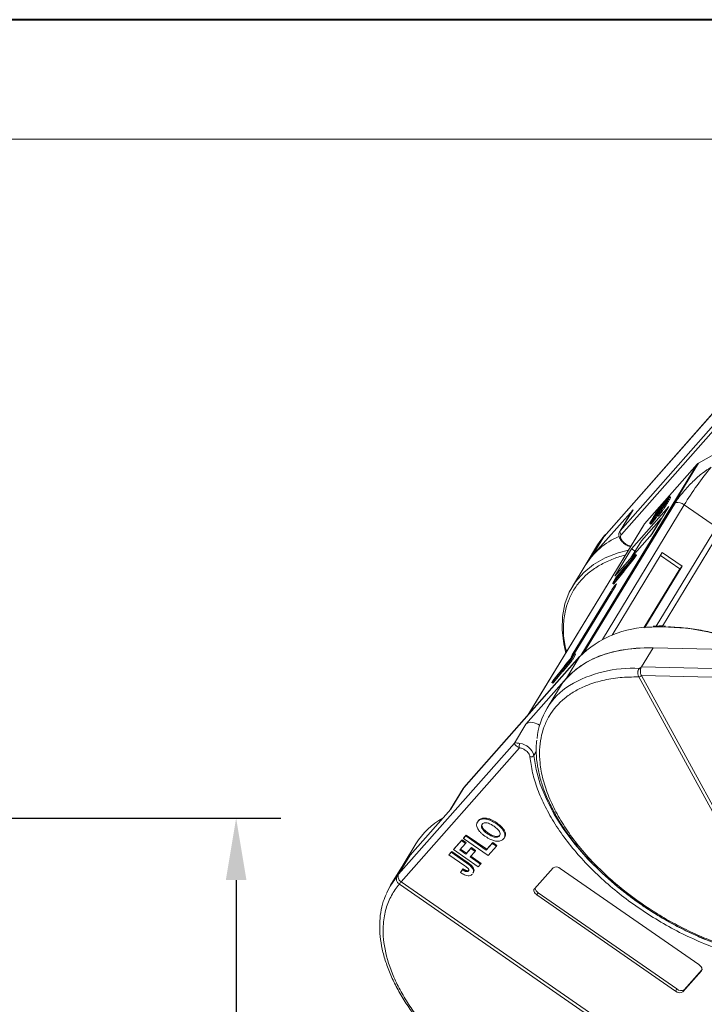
# Model space of a CAD drawing. Header units: millimetres. Extents: x -855 to 619, y 109 to 1142.
# Tile 36 of 74: x -132 to -33, y 999 to 1142. Entities that reach past the tile are written whole.
import ezdxf

# ---------------------------------------------------------------- set-up
doc = ezdxf.new("R2010")
doc.units = ezdxf.units.MM
doc.styles.get("Standard").update_dxf_attribs({"font": '仿宋_GB2312.ttf', "width": 0.8})
doc.dimstyles.new('副本 ISO-45.1', dxfattribs={"dimtxt": 10, "dimasz": 9, "dimexe": 6.5, "dimexo": 0.625, "dimgap": 2.5, "dimtad": 1, "dimdsep": 46, "dimtxsty": 'Standard', "dimcen": 2.5, "dimadec": 0, "dimazin": 0, "dimtfac": 1, "dimtmove": 0, "dimatfit": 3, "dimfxl": 0, "dimarcsym": 0})

# ---------------------------------------------------------------- blocks, each defined once
blk = doc.blocks.new('*D3064')
at = {"color": 0, "lineweight": -2}
for p, q in [((-143, 1026.24), (-94.4, 1026.24)), ((-100.9, 1017.24), (-100.9, 968.24)), ((-143, 959.24), (-94.4, 959.24))]:
    blk.add_line(p, q, dxfattribs=at)
at = {"color": 0, "lineweight": 9}
for points in [[(-102.4, 1017.24), (-99.4, 1017.24), (-100.9, 1026.24)], [(-102.4, 968.24), (-99.4, 968.24), (-100.9, 959.24)]]:
    blk.add_solid(points, dxfattribs=at)
at = {"layer": 'Defpoints', "color": 0, "lineweight": 9}
for p in [(-143.63, 1026.24), (-143.63, 959.24), (-100.9, 959.24)]:
    blk.add_point(p, dxfattribs=at)
at = {"color": 0, "lineweight": 9, "insert": (-108.4, 992.74), "char_height": 10, "attachment_point": 5, "rotation": 90}
blk.add_mtext('67', dxfattribs=at)

msp = doc.modelspace()

# ---------------------------------------------------------------- linework, layer by layer
at = {"color": 7, "lineweight": 40}
msp.add_line((605.809, 1142.493), (-855.019, 1142.493), dxfattribs=at)
at = {"color": 7, "lineweight": 13}
msp.add_line((588.418, 1125.102), (-768.065, 1125.102), dxfattribs=at)
at = {"color": 7, "linetype": 'Continuous', "lineweight": 15}
for p, q in [((-28.129, 1087.161), (-44.981, 1068.087)), ((-44.807, 1067.53), (-27.956, 1086.604)), ((-47.357, 1067.212), (-30.506, 1086.286)), ((-30.403, 1086.416), (-47.315, 1067.273)), ((-33.597, 1077.924), (-30.239, 1079.811)), ((-33.771, 1077.785), (-50.722, 1049.929)), ((-50.479, 1050.18), (-33.597, 1077.924)), ((-41.446, 1069.099), (-33.771, 1077.785)), ((-38.171, 1072.498), (-38.21, 1072.525)), ((-37.966, 1072.928), (-37.853, 1073.045)), ((-37.662, 1072.969), (-37.806, 1073.069)), ((-36.944, 1072.207), (-50.161, 1050.485)), ((-43.113, 1071.156), (-49.038, 1064.45)), ((-47.579, 1052.27), (-35.657, 1071.864)), ((-43.175, 1071.072), (-45.043, 1068.003)), ((-44.981, 1068.087), (-43.113, 1071.156)), ((-37.877, 1071.61), (-43.316, 1065.453)), ((-43.113, 1071.156), (-43.175, 1071.072)), ((-40.305, 1067.62), (-37.877, 1071.61)), ((-39.544, 1070.939), (-39.471, 1070.888)), ((-39.482, 1070.638), (-39.189, 1070.986)), ((-39.215, 1070.954), (-39.309, 1071.02)), ((-39.244, 1071.354), (-39.192, 1071.318)), ((-39.099, 1071.197), (-39.012, 1071.137)), ((-38.995, 1071.764), (-38.882, 1071.881)), ((-38.753, 1071.847), (-38.836, 1071.905)), ((-38.605, 1071.964), (-38.545, 1071.923)), ((-38.106, 1072.125), (-38.25, 1072.225)), ((-30.972, 1068.616), (-35.657, 1071.864)), ((-39.01, 1069.894), (-41.9, 1066.624)), ((-40.592, 1067.295), (-39.01, 1069.894)), ((-40.046, 1069.877), (-39.902, 1069.777)), ((-39.934, 1070.314), (-39.857, 1070.261)), ((-39.646, 1070.296), (-39.502, 1070.196)), ((-39.499, 1070.42), (-39.354, 1070.32)), ((-39.01, 1069.894), (-38.936, 1069.87)), ((-41.508, 1069.014), (-58.406, 1041.243)), ((-58.371, 1041.283), (-41.446, 1069.099)), ((-44.981, 1068.087), (-45.043, 1068.003)), ((-40.662, 1069.133), (-40.517, 1069.033)), ((-40.508, 1069.277), (-40.364, 1069.177)), ((-30.972, 1068.616), (-39.744, 1054.201)), ((-49.038, 1064.45), (-47.357, 1067.212)), ((-47.305, 1067.336), (-48.268, 1066.014)), ((-47.357, 1067.212), (-47.305, 1067.336)), ((-45.744, 1061.464), (-40.305, 1067.62)), ((-41.9, 1066.624), (-43.481, 1064.025)), ((-38.809, 1054.219), (-30.561, 1067.774)), ((-48.268, 1066.014), (-50.08, 1063.037)), ((-43.316, 1065.453), (-45.744, 1061.464)), ((-43.316, 1065.453), (-42.821, 1065.11)), ((-49.038, 1064.45), (-50.08, 1063.037)), ((-38.858, 1064.919), (-46.172, 1052.899)), ((-44.512, 1062.433), (-43.063, 1064.214)), ((-44.511, 1062.416), (-43.088, 1064.164)), ((-42.959, 1064.397), (-44.408, 1062.616)), ((-44.367, 1062.316), (-42.943, 1064.065)), ((-42.914, 1064.47), (-44.326, 1062.737)), ((-43.088, 1064.164), (-42.786, 1064.573)), ((-42.943, 1064.065), (-43.088, 1064.164)), ((-43.063, 1064.214), (-42.841, 1064.514)), ((-42.841, 1064.514), (-42.959, 1064.397)), ((-42.938, 1064.383), (-42.959, 1064.397)), ((-42.943, 1064.065), (-42.642, 1064.473)), ((-42.754, 1064.629), (-42.914, 1064.47)), ((-42.786, 1064.573), (-42.642, 1064.473)), ((-42.606, 1064.532), (-42.75, 1064.632)), ((-36.315, 1062.536), (-39.123, 1064.483)), ((-35.975, 1062.921), (-38.858, 1064.919)), ((-50.08, 1063.037), (-51.947, 1059.968)), ((-44.612, 1062.46), (-45.551, 1061.306)), ((-44.562, 1062.539), (-45.516, 1061.367)), ((-44.667, 1062.166), (-44.533, 1062.403)), ((-44.645, 1062.179), (-44.511, 1062.416)), ((-44.532, 1062.405), (-44.612, 1062.46)), ((-44.367, 1062.316), (-44.511, 1062.416)), ((-44.501, 1062.079), (-44.367, 1062.316)), ((-44.414, 1062.611), (-44.385, 1062.59)), ((-44.412, 1062.617), (-44.278, 1062.854)), ((-44.379, 1062.596), (-44.408, 1062.616)), ((-44.329, 1062.737), (-44.204, 1062.959)), ((-44.327, 1062.736), (-44.329, 1062.737)), ((-44.204, 1062.959), (-44.166, 1062.933)), ((-44.157, 1062.943), (-44.198, 1062.972)), ((-41.524, 1053.976), (-36.315, 1062.536)), ((-41.411, 1053.987), (-35.975, 1062.921)), ((-35.975, 1062.921), (-36.315, 1062.536)), ((-45.641, 1061.187), (-46.057, 1060.452)), ((-46.036, 1060.449), (-45.082, 1061.622)), ((-46.002, 1060.511), (-45.062, 1061.664)), ((-45.067, 1061.705), (-45.939, 1060.634)), ((-45.905, 1060.695), (-45.032, 1061.767)), ((-45.818, 1060.848), (-45.905, 1060.695)), ((-45.892, 1060.349), (-44.938, 1061.522)), ((-44.946, 1061.919), (-45.818, 1060.848)), ((-45.794, 1060.831), (-45.818, 1060.848)), ((-45.783, 1060.909), (-44.911, 1061.981)), ((-45.697, 1061.062), (-45.783, 1060.909)), ((-44.824, 1062.134), (-45.697, 1061.062)), ((-45.672, 1061.045), (-45.697, 1061.062)), ((-45.662, 1061.123), (-44.79, 1062.195)), ((-45.593, 1061.246), (-45.662, 1061.123)), ((-45.573, 1061.232), (-45.593, 1061.246)), ((-45.551, 1061.306), (-45.527, 1061.289)), ((-44.938, 1061.522), (-45.082, 1061.622)), ((-45.044, 1061.69), (-45.067, 1061.705)), ((-45.029, 1061.766), (-45.046, 1061.735)), ((-45.023, 1061.719), (-45.046, 1061.735)), ((-45.029, 1061.766), (-45.002, 1061.748)), ((-44.998, 1061.753), (-45.026, 1061.772)), ((-44.899, 1061.887), (-44.946, 1061.919)), ((-44.908, 1061.98), (-44.925, 1061.95)), ((-44.876, 1061.916), (-44.925, 1061.95)), ((-44.855, 1061.944), (-44.908, 1061.98)), ((-44.851, 1061.949), (-44.905, 1061.987)), ((-44.745, 1062.079), (-44.824, 1062.134)), ((-44.786, 1062.194), (-44.804, 1062.164)), ((-44.721, 1062.107), (-44.804, 1062.164)), ((-44.698, 1062.133), (-44.786, 1062.194)), ((-44.693, 1062.138), (-44.784, 1062.201)), ((-44.695, 1062.109), (-44.551, 1062.01)), ((-44.501, 1062.079), (-44.645, 1062.179)), ((-51.274, 1050.809), (-45.672, 1060.016)), ((-46.073, 1060.414), (-45.929, 1060.314)), ((-45.892, 1060.349), (-46.036, 1060.449)), ((-45.939, 1060.634), (-46.009, 1060.512)), ((-46.009, 1060.512), (-46.004, 1060.508)), ((-45.915, 1060.617), (-45.939, 1060.634)), ((-46.352, 1059.247), (-51.954, 1050.04)), ((-46.352, 1059.247), (-46.145, 1059.239)), ((-41.871, 1048.269), (-40.191, 1051.031)), ((-40.191, 1051.031), (-27.672, 1050.744)), ((-67.763, 1030.645), (-50.912, 1049.719)), ((-50.882, 1049.761), (-67.733, 1030.687)), ((-53.073, 1048.173), (-52.134, 1049.327)), ((-52.023, 1049.51), (-52.896, 1048.438)), ((-52.861, 1048.5), (-51.989, 1049.571)), ((-50.912, 1049.719), (-52.78, 1046.65)), ((-51.902, 1049.724), (-52.774, 1048.653)), ((-52.74, 1048.714), (-51.867, 1049.785)), ((-51.781, 1049.938), (-52.653, 1048.867)), ((-51.683, 1050.123), (-52.623, 1048.969)), ((-52.618, 1048.928), (-51.746, 1049.999)), ((-51.649, 1050.184), (-52.603, 1049.012)), ((-52.093, 1049.387), (-52.023, 1049.51)), ((-52.045, 1049.446), (-51.629, 1050.181)), ((-51.9, 1049.347), (-52.045, 1049.446)), ((-51.989, 1049.571), (-51.902, 1049.724)), ((-51.807, 1050.034), (-51.954, 1050.04)), ((-51.9, 1049.347), (-51.484, 1050.081)), ((-51.867, 1049.785), (-51.781, 1049.938)), ((-51.746, 1049.999), (-51.677, 1050.122)), ((-51.678, 1050.119), (-51.683, 1050.123)), ((-51.629, 1050.181), (-51.484, 1050.081)), ((-51.468, 1050.12), (-51.612, 1050.219)), ((-50.912, 1049.719), (-50.882, 1049.761)), ((-54.771, 1046.163), (-53.36, 1047.896)), ((-54.727, 1046.236), (-53.277, 1048.017)), ((-53.173, 1048.2), (-54.623, 1046.42)), ((-53.174, 1048.217), (-54.598, 1046.469)), ((-53.356, 1047.896), (-53.482, 1047.674)), ((-53.273, 1048.016), (-53.407, 1047.78)), ((-53.357, 1047.895), (-53.36, 1047.896)), ((-53.241, 1047.994), (-53.273, 1048.016)), ((-53.237, 1047.999), (-53.271, 1048.023)), ((-53.04, 1048.454), (-53.174, 1048.217)), ((-53.101, 1048.15), (-53.173, 1048.2)), ((-53.018, 1048.467), (-53.152, 1048.23)), ((-53.072, 1048.175), (-53.152, 1048.23)), ((-53.123, 1048.094), (-52.169, 1049.266)), ((-52.979, 1047.994), (-53.123, 1048.094)), ((-52.901, 1048.385), (-53.018, 1048.467)), ((-52.979, 1047.994), (-52.025, 1049.166)), ((-52.902, 1048.432), (-52.877, 1048.415)), ((-52.899, 1048.439), (-52.882, 1048.469)), ((-52.871, 1048.422), (-52.896, 1048.438)), ((-52.78, 1048.647), (-52.755, 1048.629)), ((-52.778, 1048.653), (-52.76, 1048.684)), ((-52.75, 1048.636), (-52.774, 1048.653)), ((-52.659, 1048.861), (-52.634, 1048.843)), ((-52.656, 1048.867), (-52.639, 1048.898)), ((-52.629, 1048.85), (-52.653, 1048.867)), ((-52.599, 1048.952), (-52.623, 1048.969)), ((-52.169, 1049.266), (-52.025, 1049.166)), ((-42.17, 1048.058), (-41.871, 1048.269)), ((-6.264, 1047.452), (-41.871, 1048.269)), ((-52.78, 1046.65), (-58.704, 1039.944)), ((-54.598, 1046.469), (-54.899, 1046.06)), ((-54.627, 1046.063), (-53.384, 1047.59)), ((-53.487, 1047.662), (-53.343, 1047.562)), ((-53.319, 1047.589), (-53.463, 1047.689)), ((-42.282, 1046.815), (-42.283, 1046.817)), ((-19.866, 1005.842), (-42.282, 1046.815)), ((-41.9, 1047.025), (-5.489, 1046.19)), ((-41.899, 1047.024), (-19.484, 1006.051)), ((-53.822, 1045.238), (-55.633, 1042.261)), ((-54.935, 1046.001), (-54.791, 1045.901)), ((-54.931, 1046.004), (-54.771, 1046.163)), ((-54.787, 1045.904), (-54.931, 1046.004)), ((-54.623, 1046.42), (-54.844, 1046.119)), ((-54.844, 1046.119), (-54.727, 1046.236)), ((-54.787, 1045.904), (-54.627, 1046.063)), ((-54.627, 1046.063), (-54.771, 1046.163)), ((-54.593, 1046.399), (-54.623, 1046.42)), ((-58.704, 1039.944), (-60.385, 1037.182)), ((-60.385, 1037.182), (-77.236, 1018.108)), ((-76.889, 1016.995), (-59.658, 1036.499)), ((-57.54, 1035.374), (-57.195, 1035.941)), ((-67.763, 1030.645), (-67.733, 1030.687)), ((-67.825, 1030.561), (-69.666, 1027.537)), ((-69.631, 1027.576), (-67.763, 1030.645)), ((-67.825, 1030.561), (-67.763, 1030.645)), ((-75.555, 1020.87), (-69.631, 1027.576)), ((-65.791, 1025.623), (-65.798, 1025.61)), ((-65.723, 1025.733), (-65.753, 1025.685)), ((-65.597, 1025.914), (-65.672, 1025.791)), ((-62.935, 1025.545), (-63.01, 1025.422)), ((-67.802, 1023.296), (-67.475, 1023.666)), ((-67.727, 1023.418), (-67.401, 1023.788)), ((-67.401, 1023.788), (-67.475, 1023.666)), ((-67.475, 1023.666), (-64.473, 1021.584)), ((-67.401, 1023.788), (-64.398, 1021.707)), ((-64.303, 1023.972), (-64.228, 1024.095)), ((-62.498, 1023.773), (-62.572, 1023.65)), ((-61.813, 1023.488), (-61.738, 1023.611)), ((-74.73, 1022.527), (-76.597, 1019.458)), ((-69.24, 1021.668), (-68.085, 1022.975)), ((-69.166, 1021.79), (-68.011, 1023.098)), ((-67.485, 1022.559), (-68.313, 1021.621)), ((-68.011, 1023.098), (-68.085, 1022.975)), ((-68.085, 1022.975), (-67.485, 1022.559)), ((-68.011, 1023.098), (-67.41, 1022.681)), ((-67.727, 1023.418), (-67.802, 1023.296)), ((-64.199, 1020.798), (-67.802, 1023.296)), ((-67.41, 1022.681), (-67.485, 1022.559)), ((-64.473, 1021.584), (-63.601, 1022.571)), ((-64.398, 1021.707), (-63.526, 1022.693)), ((-63, 1022.154), (-64.199, 1020.798)), ((-63.526, 1022.693), (-63.601, 1022.571)), ((-63.601, 1022.571), (-63, 1022.154)), ((-63.526, 1022.693), (-62.926, 1022.277)), ((-63, 1022.154), (-62.926, 1022.277)), ((-77.236, 1018.108), (-75.555, 1020.87)), ((-76.597, 1019.458), (-75.555, 1020.87)), ((-69.916, 1020.903), (-69.589, 1021.273)), ((-69.841, 1021.026), (-69.916, 1020.903)), ((-67.584, 1019.286), (-69.916, 1020.903)), ((-69.841, 1021.026), (-69.514, 1021.396)), ((-69.514, 1021.396), (-69.589, 1021.273)), ((-69.589, 1021.273), (-67.317, 1019.698)), ((-69.514, 1021.396), (-67.243, 1019.821)), ((-69.166, 1021.79), (-69.24, 1021.668)), ((-65.637, 1019.17), (-69.24, 1021.668)), ((-68.313, 1021.621), (-67.435, 1021.013)), ((-68.217, 1021.73), (-67.361, 1021.136)), ((-67.435, 1021.013), (-66.716, 1021.827)), ((-67.361, 1021.136), (-67.435, 1021.013)), ((-67.361, 1021.136), (-66.641, 1021.95)), ((-66.116, 1021.41), (-66.835, 1020.597)), ((-66.739, 1020.705), (-65.235, 1019.662)), ((-66.641, 1021.95), (-66.716, 1021.827)), ((-66.716, 1021.827), (-66.116, 1021.41)), ((-66.641, 1021.95), (-66.041, 1021.533)), ((-66.041, 1021.533), (-66.116, 1021.41)), ((-64.398, 1021.707), (-64.473, 1021.584)), ((-76.597, 1019.458), (-78.408, 1016.481)), ((-67.243, 1019.821), (-67.317, 1019.698)), ((-66.835, 1020.597), (-65.31, 1019.54)), ((-66.595, 1019.304), (-66.67, 1019.181)), ((-65.31, 1019.54), (-65.637, 1019.17)), ((-65.31, 1019.54), (-65.235, 1019.662)), ((-77.445, 1017.803), (-77.236, 1018.108)), ((-67.949, 1018.744), (-68.23, 1018.342)), ((-68.155, 1018.465), (-68.23, 1018.342)), ((-68.155, 1018.465), (-67.875, 1018.867)), ((-67.875, 1018.867), (-67.949, 1018.744)), ((-67.382, 1018.607), (-67.457, 1018.484)), ((-66.401, 1018.251), (-66.326, 1018.373)), ((-57.478, 1015.947), (-54.759, 1019.025)), ((-53.698, 1018.911), (-33.52, 1004.922)), ((-77.137, 1016.644), (-77.139, 1016.646)), ((-30.297, 984.172), (-77.137, 1016.644)), ((-76.887, 1016.994), (-30.047, 984.522)), ((-56.911, 1015.37), (-57.098, 1015.063)), ((-36.919, 1001.074), (-57.098, 1015.063)), ((-56.911, 1015.37), (-36.732, 1001.381)), ((-33.139, 1004.037), (-35.859, 1000.959)), ((-35.672, 1001.266), (-33.064, 1004.218)), ((-33.085, 1004.127), (-33.139, 1004.037)), ((-36.732, 1001.381), (-36.919, 1001.074)), ((-35.672, 1001.266), (-35.859, 1000.959))]:
    msp.add_line(p, q, dxfattribs=at)
at = {"color": 7, "linetype": 'Continuous', "lineweight": 15, "flags": 128}
for points in [[(-43.786, 1065.27), (-45.254, 1064.878), (-47.165, 1064.133), (-48.853, 1063.174), (-50.298, 1062.012), (-51.486, 1060.659), (-52.402, 1059.132), (-53.038, 1057.445), (-53.386, 1055.618), (-53.442, 1053.671), (-53.206, 1051.626), (-52.905, 1050.284)], [(-42.754, 1064.629), (-42.751, 1064.632), (-42.75, 1064.631), (-42.751, 1064.627), (-42.755, 1064.619), (-42.761, 1064.609), (-42.769, 1064.597), (-42.777, 1064.585), (-42.786, 1064.573)], [(-44.408, 1062.616), (-44.411, 1062.614), (-44.412, 1062.612), (-44.414, 1062.611), (-44.414, 1062.611), (-44.415, 1062.611), (-44.414, 1062.612), (-44.413, 1062.614), (-44.412, 1062.617)], [(-44.326, 1062.737), (-44.328, 1062.734), (-44.33, 1062.732), (-44.331, 1062.731), (-44.332, 1062.731), (-44.332, 1062.731), (-44.331, 1062.733), (-44.33, 1062.735), (-44.329, 1062.737)], [(-44.222, 1062.944), (-44.215, 1062.953), (-44.209, 1062.961), (-44.204, 1062.967), (-44.2, 1062.971), (-44.198, 1062.972), (-44.198, 1062.97), (-44.2, 1062.965), (-44.204, 1062.959)], [(-45.032, 1061.767), (-45.03, 1061.769), (-45.028, 1061.771), (-45.027, 1061.772), (-45.026, 1061.772), (-45.026, 1061.772), (-45.026, 1061.771), (-45.027, 1061.769), (-45.029, 1061.766)], [(-44.911, 1061.981), (-44.909, 1061.983), (-44.907, 1061.985), (-44.906, 1061.986), (-44.905, 1061.987), (-44.905, 1061.986), (-44.905, 1061.985), (-44.906, 1061.983), (-44.908, 1061.98)], [(-44.79, 1062.195), (-44.787, 1062.197), (-44.786, 1062.199), (-44.784, 1062.2), (-44.784, 1062.201), (-44.783, 1062.2), (-44.784, 1062.199), (-44.785, 1062.197), (-44.786, 1062.194)], [(-45.672, 1060.016), (-45.555, 1060.222), (-45.508, 1060.338), (-45.537, 1060.346), (-45.639, 1060.245), (-45.797, 1060.051), (-45.988, 1059.793), (-46.183, 1059.511), (-46.352, 1059.247)], [(-46.036, 1060.449), (-46.05, 1060.434), (-46.06, 1060.422), (-46.068, 1060.416), (-46.072, 1060.414), (-46.073, 1060.416), (-46.071, 1060.424), (-46.065, 1060.436), (-46.057, 1060.452)], [(-46.009, 1060.512), (-46.011, 1060.506), (-46.013, 1060.502), (-46.014, 1060.5), (-46.014, 1060.499), (-46.012, 1060.499), (-46.01, 1060.502), (-46.006, 1060.505), (-46.002, 1060.511)], [(-53.822, 1045.238), (-53.325, 1045.977), (-52.128, 1047.323), (-50.675, 1048.478), (-48.979, 1049.43), (-47.061, 1050.168), (-44.941, 1050.685), (-42.643, 1050.973), (-40.191, 1051.031)], [(-52.78, 1046.65), (-51.457, 1047.906), (-49.884, 1048.964), (-48.079, 1049.814), (-46.061, 1050.446), (-43.851, 1050.853), (-41.475, 1051.03), (-40.191, 1051.031)], [(-51.954, 1050.04), (-52.071, 1049.834), (-52.119, 1049.718), (-52.09, 1049.71), (-51.988, 1049.811), (-51.829, 1050.005), (-51.638, 1050.263), (-51.443, 1050.545), (-51.274, 1050.809)], [(-51.677, 1050.122), (-51.674, 1050.127), (-51.672, 1050.131), (-51.671, 1050.134), (-51.671, 1050.135), (-51.673, 1050.134), (-51.676, 1050.132), (-51.679, 1050.128), (-51.683, 1050.123)], [(-51.649, 1050.184), (-51.636, 1050.199), (-51.625, 1050.211), (-51.617, 1050.218), (-51.613, 1050.22), (-51.612, 1050.217), (-51.614, 1050.209), (-51.62, 1050.197), (-51.629, 1050.181)], [(-53.36, 1047.896), (-53.357, 1047.899), (-53.356, 1047.901), (-53.354, 1047.902), (-53.354, 1047.902), (-53.353, 1047.902), (-53.354, 1047.901), (-53.355, 1047.899), (-53.356, 1047.896)], [(-53.277, 1048.017), (-53.275, 1048.019), (-53.273, 1048.021), (-53.272, 1048.022), (-53.271, 1048.023), (-53.271, 1048.022), (-53.271, 1048.021), (-53.272, 1048.019), (-53.273, 1048.016)], [(-52.896, 1048.438), (-52.898, 1048.436), (-52.9, 1048.434), (-52.901, 1048.433), (-52.902, 1048.432), (-52.902, 1048.433), (-52.901, 1048.434), (-52.9, 1048.436), (-52.899, 1048.439)], [(-52.774, 1048.653), (-52.776, 1048.65), (-52.778, 1048.648), (-52.779, 1048.647), (-52.78, 1048.647), (-52.78, 1048.647), (-52.78, 1048.648), (-52.779, 1048.65), (-52.778, 1048.653)], [(-52.653, 1048.867), (-52.655, 1048.864), (-52.657, 1048.862), (-52.658, 1048.861), (-52.659, 1048.861), (-52.659, 1048.861), (-52.659, 1048.862), (-52.658, 1048.864), (-52.656, 1048.867)], [(-53.463, 1047.689), (-53.47, 1047.68), (-53.476, 1047.672), (-53.481, 1047.666), (-53.485, 1047.662), (-53.487, 1047.662), (-53.487, 1047.663), (-53.485, 1047.668), (-53.482, 1047.674)], [(-54.931, 1046.004), (-54.935, 1046.001), (-54.936, 1046.002), (-54.934, 1046.006), (-54.93, 1046.014), (-54.924, 1046.024), (-54.916, 1046.036), (-54.908, 1046.048), (-54.899, 1046.06)], [(-54.791, 1045.901), (-54.791, 1045.901), (-54.787, 1045.904)], [(-58.704, 1039.944), (-58.406, 1040.139), (-57.986, 1040.206), (-57.487, 1040.137), (-56.965, 1039.94), (-56.707, 1039.796)], [(-21.351, 1005.583), (-24.017, 1005.978), (-26.751, 1006.594), (-29.525, 1007.424), (-32.309, 1008.46), (-35.074, 1009.689), (-37.791, 1011.099), (-40.431, 1012.676), (-42.966, 1014.403), (-45.369, 1016.261), (-47.615, 1018.231), (-49.681, 1020.291), (-51.544, 1022.421), (-53.185, 1024.598), (-54.586, 1026.799), (-55.733, 1029), (-56.613, 1031.178), (-57.218, 1033.31), (-57.54, 1035.374)], [(-76.597, 1019.458), (-76.136, 1020.149), (-75.555, 1020.87)], [(-79.02, 1015.304), (-78.481, 1016.359), (-77.445, 1017.803)], [(-57.098, 1015.063), (-57.232, 1015.168), (-57.348, 1015.283), (-57.441, 1015.405), (-57.508, 1015.529), (-57.546, 1015.649), (-57.554, 1015.762), (-57.531, 1015.863), (-57.478, 1015.947)], [(-33.52, 1004.922), (-33.386, 1004.817), (-33.27, 1004.701), (-33.177, 1004.579), (-33.11, 1004.456), (-33.072, 1004.335), (-33.064, 1004.223), (-33.087, 1004.122), (-33.139, 1004.037)]]:
    msp.add_lwpolyline(points, dxfattribs=at)
at = {"color": 7, "linetype": 'Continuous', "lineweight": 15}
for centre, radius, start, end in [((3.406, 1048.103), 45.722, 140.22343, 148.68958), ((-33.274, 1077.341), 0.667, 118.93078, 138.19101), ((-36.71, 1070.496), 1.726, 52.39029, 97.77008), ((-44.587, 1067.904), 0.434, 155.09022, 239.54649), ((-41.002, 1068.706), 0.592, 138.50816, 148.65964), ((-40.722, 1057.125), 11.069, 113.77672, 147.71443), ((-47.094, 1067.176), 0.265, 108.72314, 142.77666), ((-42.773, 1064.594), 0.179, 317.49574, 339.80704), ((-46.395, 1064.311), 2.57, 313.93051, 325.46033), ((-46.216, 1064.273), 2.396, 313.65254, 326.31163), ((-44.313, 1062.274), 0.255, 141.35714, 149.57205), ((-44.322, 1060.412), 1.529, 141.35714, 149.57205), ((-45.153, 1060.988), 0.51, 141.35714, 149.57205), ((-41.704, 1059.34), 4.077, 137.20504, 145.96541), ((-45.266, 1061.864), 0.255, 321.35714, 329.57205), ((-40.897, 1058.791), 5.06, 138.16168, 145.40181), ((-45.145, 1062.079), 0.255, 321.35714, 329.57205), ((-41.559, 1059.24), 4.077, 137.20504, 145.96541), ((-45.023, 1062.293), 0.255, 321.35714, 329.57205), ((-45.012, 1062.389), 0.423, 318.55078, 330.2191), ((-44.868, 1062.29), 0.423, 318.55078, 330.2191), ((-45.974, 1060.396), 0.0938, 298.69516, 330.18001), ((-40.348, 1039.058), 15.009, 90.18924, 134.73942), ((-39.183, 1019.785), 34.303, 70.07006, 92.02812), ((-53.363, 1050.221), 1.529, 321.35714, 329.57205), ((-52.532, 1049.646), 0.51, 321.35714, 329.57205), ((-53.219, 1050.121), 1.529, 321.35714, 329.57205), ((-51.541, 1050.127), 0.0731, 320.72239, 354.05556), ((-51.469, 1046.36), 2.396, 133.65254, 146.31163), ((-51.29, 1046.322), 2.57, 133.93051, 145.46033), ((-51.325, 1046.26), 2.396, 133.65254, 146.31163), ((-53.372, 1048.359), 0.255, 321.35714, 329.57205), ((-52.673, 1048.244), 0.423, 138.55078, 150.2191), ((-56.788, 1051.842), 5.06, 318.16168, 325.40181), ((-55.982, 1051.294), 4.077, 317.20504, 325.96541), ((-52.662, 1048.34), 0.255, 141.35714, 149.57205), ((-52.541, 1048.555), 0.255, 141.35714, 149.57205), ((-52.419, 1048.769), 0.255, 141.35714, 149.57205), ((-43.147, 1029.867), 18.217, 86.92425, 120.4678), ((-42.663, 1047.379), 0.839, 38.60771, 54.0154), ((-53.392, 1047.629), 0.0829, 306.01313, 331.55761), ((-42.293, 1047.291), 0.475, 271.27035, 325.90225), ((-42.292, 1047.288), 0.473, 271.29265, 326.07296), ((-46.805, 1036.889), 10.318, 122.73279, 174.66622), ((-58.895, 1036.721), 0.794, 150.2121, 196.25097), ((-59.878, 1034.7), 2.434, 16.09273, 83.05805), ((-57.956, 1035.684), 0.519, 251.1487, 323.35623), ((-65.661, 1016.889), 10.678, 118.80275, 148.13035), ((-77.476, 1017.547), 0.258, 54.61, 83.16147), ((-54.304, 1018.272), 0.88, 46.5281, 121.11387), ((-79.42, 1018.547), 2.969, 320.18921, 328.48625), ((-79.373, 1018.506), 2.91, 320.22345, 328.68954), ((-56.474, 1016.152), 0.896, 185.00019, 240.80461), ((-36.313, 1001.713), 0.88, 226.5281, 301.11387), ((-36.127, 1002.02), 0.88, 226.5281, 301.11387)]:
    msp.add_arc(centre, radius, start, end, dxfattribs=at)
for points, knots in [([(-31.733, 1077.356), (-32.137, 1077.098), (-32.946, 1076.582), (-34.389, 1075.29), (-35.627, 1073.968), (-36.493, 1072.899), (-36.822, 1072.394), (-36.944, 1072.207)], [0, 0, 0, 0, 0.24909619, 0.49824278, 0.74520496, 0.90540997, 1, 1, 1, 1]), ([(-38.881, 1071.644), (-38.828, 1071.729), (-38.722, 1071.901), (-38.523, 1072.198), (-38.317, 1072.488), (-38.119, 1072.75), (-38.018, 1072.867), (-37.966, 1072.928)], [0, 0, 0, 0, 0.1979267, 0.3977284, 0.5974133, 0.7905838, 1, 1, 1, 1]), ([(-38.26, 1072.343), (-38.291, 1072.293), (-38.343, 1072.208), (-38.436, 1072.071), (-38.517, 1071.958), (-38.596, 1071.855), (-38.636, 1071.808), (-38.656, 1071.785)], [0, 0, 0, 0, 0.2673945, 0.4472142, 0.6271221, 0.8130653, 1, 1, 1, 1]), ([(-38.605, 1071.964), (-38.571, 1072.019), (-38.517, 1072.106), (-38.425, 1072.245), (-38.347, 1072.352), (-38.271, 1072.453), (-38.232, 1072.499), (-38.21, 1072.525)], [0, 0, 0, 0, 0.2913202, 0.4655393, 0.6416315, 0.798664, 1, 1, 1, 1]), ([(-38.21, 1072.525), (-38.189, 1072.547), (-38.148, 1072.591), (-38.133, 1072.586), (-38.148, 1072.538), (-38.197, 1072.448), (-38.24, 1072.376), (-38.26, 1072.343)], [0, 0, 0, 0, 0.20795454, 0.42040568, 0.62731968, 0.82770747, 1, 1, 1, 1]), ([(-37.811, 1073.062), (-37.808, 1073.063), (-37.787, 1073.073), (-37.812, 1072.999), (-37.923, 1072.773), (-38.097, 1072.477), (-38.229, 1072.261), (-38.25, 1072.225)], [0, 0, 0, 0, 0.0352373, 0.23577, 0.4611817, 0.9103012, 1, 1, 1, 1]), ([(-38.106, 1072.125), (-38.057, 1072.206), (-37.91, 1072.449), (-37.738, 1072.748), (-37.649, 1072.941), (-37.663, 1072.953), (-37.67, 1072.958)], [0, 0, 0, 0, 0.202278, 0.6099452, 0.8326323, 1, 1, 1, 1]), ([(-40.195, 1070.018), (-40.145, 1070.101), (-40.03, 1070.289), (-39.808, 1070.642), (-39.602, 1070.955), (-39.471, 1071.143), (-39.457, 1071.163)], [0, 0, 0, 0, 0.2367308, 0.5375555, 0.9496679, 1, 1, 1, 1]), ([(-39.309, 1071.02), (-39.36, 1070.937), (-39.475, 1070.749), (-39.693, 1070.403), (-39.897, 1070.092), (-40.027, 1069.905), (-40.046, 1069.877)], [0, 0, 0, 0, 0.2372812, 0.5385907, 0.9326774, 1, 1, 1, 1]), ([(-39.934, 1070.314), (-39.909, 1070.355), (-39.859, 1070.437), (-39.789, 1070.551), (-39.726, 1070.653), (-39.668, 1070.746), (-39.609, 1070.84), (-39.566, 1070.906), (-39.544, 1070.939)], [0, 0, 0, 0, 0.2059417, 0.4119594, 0.558149, 0.7045024, 0.8518015, 1, 1, 1, 1]), ([(-39.244, 1071.354), (-39.227, 1071.373), (-39.196, 1071.406), (-39.179, 1071.41), (-39.196, 1071.363), (-39.266, 1071.231), (-39.401, 1071.003), (-39.512, 1070.821), (-39.568, 1070.729)], [0, 0, 0, 0, 0.1046136, 0.1888141, 0.2735119, 0.444127, 0.7194809, 1, 1, 1, 1]), ([(-39.544, 1070.939), (-39.511, 1070.991), (-39.456, 1071.074), (-39.372, 1071.193), (-39.305, 1071.281), (-39.265, 1071.33), (-39.246, 1071.352), (-39.244, 1071.354)], [0, 0, 0, 0, 0.3348035, 0.5425606, 0.750382, 0.9707212, 1, 1, 1, 1]), ([(-38.25, 1072.225), (-38.301, 1072.142), (-38.454, 1071.892), (-38.692, 1071.516), (-38.977, 1071.097), (-39.208, 1070.778), (-39.385, 1070.551), (-39.468, 1070.454), (-39.499, 1070.42)], [0, 0, 0, 0, 0.1423372, 0.4291269, 0.5899433, 0.7512055, 0.9098946, 1, 1, 1, 1]), ([(-39.457, 1071.163), (-39.423, 1071.211), (-39.354, 1071.309), (-39.253, 1071.444), (-39.158, 1071.568), (-39.087, 1071.657), (-39.033, 1071.72), (-39.008, 1071.749), (-38.995, 1071.764)], [0, 0, 0, 0, 0.1937762, 0.3936, 0.5878635, 0.7889077, 0.894169, 1, 1, 1, 1]), ([(-39.354, 1070.32), (-39.305, 1070.378), (-39.205, 1070.494), (-39.01, 1070.751), (-38.795, 1071.051), (-38.514, 1071.468), (-38.289, 1071.827), (-38.143, 1072.064), (-38.106, 1072.125)], [0, 0, 0, 0, 0.1432403, 0.2876095, 0.4304489, 0.5911346, 0.8954395, 1, 1, 1, 1]), ([(-38.842, 1071.896), (-38.838, 1071.898), (-38.818, 1071.907), (-38.843, 1071.834), (-38.975, 1071.573), (-39.167, 1071.254), (-39.309, 1071.02)], [0, 0, 0, 0, 0.0399735, 0.2236891, 0.4272479, 1, 1, 1, 1]), ([(-39.189, 1070.986), (-39.215, 1070.941), (-39.255, 1070.871), (-39.268, 1070.838), (-39.272, 1070.826)], [0, 0, 0, 0, 0.6515606, 1, 1, 1, 1]), ([(-39.27, 1070.824), (-39.269, 1070.821), (-39.268, 1070.813), (-39.245, 1070.834), (-39.224, 1070.858), (-39.216, 1070.867)], [0, 0, 0, 0, 0.2987288, 0.7354715, 1, 1, 1, 1]), ([(-39.216, 1070.867), (-39.196, 1070.891), (-39.155, 1070.939), (-39.066, 1071.058), (-38.955, 1071.217), (-38.782, 1071.481), (-38.662, 1071.676), (-38.579, 1071.809)], [0, 0, 0, 0, 0.1120155, 0.2243547, 0.3677679, 0.565827, 1, 1, 1, 1]), ([(-39.102, 1071.204), (-39.099, 1071.226), (-39.092, 1071.27), (-39.003, 1071.439), (-38.918, 1071.582), (-38.881, 1071.644)], [0, 0, 0, 0, 0.3490503, 0.7181631, 1, 1, 1, 1]), ([(-38.949, 1071.325), (-38.992, 1071.278), (-39.069, 1071.195), (-39.086, 1071.203), (-39.093, 1071.206)], [0, 0, 0, 0, 0.5597723, 1, 1, 1, 1]), ([(-38.579, 1071.809), (-38.612, 1071.761), (-38.681, 1071.665), (-38.764, 1071.554), (-38.827, 1071.473), (-38.871, 1071.418), (-38.912, 1071.369), (-38.937, 1071.34), (-38.949, 1071.325)], [0, 0, 0, 0, 0.2434912, 0.4962659, 0.6182099, 0.7417038, 0.8701584, 1, 1, 1, 1]), ([(-38.656, 1071.785), (-38.677, 1071.762), (-38.716, 1071.72), (-38.736, 1071.715), (-38.725, 1071.753), (-38.68, 1071.839), (-38.633, 1071.917), (-38.605, 1071.964)], [0, 0, 0, 0, 0.2139369, 0.3980753, 0.5830907, 0.7516657, 1, 1, 1, 1]), ([(-40.666, 1069.177), (-40.659, 1069.195), (-40.645, 1069.232), (-40.593, 1069.336), (-40.509, 1069.49), (-40.4, 1069.678), (-40.294, 1069.856), (-40.228, 1069.964), (-40.195, 1070.018)], [0, 0, 0, 0, 0.1184406, 0.2393457, 0.4595932, 0.6849248, 0.8422399, 1, 1, 1, 1]), ([(-40.046, 1069.877), (-40.08, 1069.829), (-40.149, 1069.732), (-40.249, 1069.596), (-40.345, 1069.473), (-40.416, 1069.384), (-40.47, 1069.321), (-40.495, 1069.292), (-40.508, 1069.277)], [0, 0, 0, 0, 0.1937693, 0.3935642, 0.587886, 0.7891312, 0.8942826, 1, 1, 1, 1]), ([(-40.364, 1069.177), (-40.34, 1069.204), (-40.293, 1069.259), (-40.209, 1069.361), (-40.116, 1069.483), (-40.03, 1069.598), (-39.958, 1069.698), (-39.921, 1069.751), (-39.902, 1069.777)], [0, 0, 0, 0, 0.1935935, 0.3905015, 0.584817, 0.7868303, 0.8928684, 1, 1, 1, 1]), ([(-40.259, 1069.686), (-40.279, 1069.665), (-40.312, 1069.631), (-40.322, 1069.635), (-40.301, 1069.689), (-40.23, 1069.822), (-40.094, 1070.05), (-39.987, 1070.226), (-39.934, 1070.314)], [0, 0, 0, 0, 0.1253702, 0.2022903, 0.2791788, 0.4647576, 0.7305818, 1, 1, 1, 1]), ([(-39.958, 1070.101), (-39.992, 1070.05), (-40.047, 1069.967), (-40.13, 1069.849), (-40.196, 1069.761), (-40.237, 1069.712), (-40.256, 1069.69), (-40.259, 1069.686)], [0, 0, 0, 0, 0.3336776, 0.5404125, 0.7472639, 0.9612091, 1, 1, 1, 1]), ([(-39.568, 1070.729), (-39.593, 1070.687), (-39.643, 1070.605), (-39.712, 1070.492), (-39.776, 1070.389), (-39.834, 1070.296), (-39.894, 1070.201), (-39.937, 1070.135), (-39.958, 1070.101)], [0, 0, 0, 0, 0.2052705, 0.4106164, 0.5571497, 0.7038442, 0.8514711, 1, 1, 1, 1]), ([(-39.902, 1069.777), (-39.869, 1069.826), (-39.801, 1069.923), (-39.693, 1070.084), (-39.623, 1070.192), (-39.584, 1070.252)], [0, 0, 0, 0, 0.3009564, 0.6077953, 1, 1, 1, 1]), ([(-39.499, 1070.42), (-39.541, 1070.374), (-39.616, 1070.292), (-39.655, 1070.283), (-39.633, 1070.361), (-39.561, 1070.5), (-39.499, 1070.609), (-39.482, 1070.638)], [0, 0, 0, 0, 0.2427882, 0.4388655, 0.6348012, 0.9009361, 1, 1, 1, 1]), ([(-39.494, 1070.207), (-39.492, 1070.2), (-39.487, 1070.182), (-39.425, 1070.242), (-39.372, 1070.3), (-39.354, 1070.32)], [0, 0, 0, 0, 0.3315507, 0.773583, 1, 1, 1, 1]), ([(-45.021, 1068.008), (-45.042, 1067.985), (-45.158, 1067.851), (-45.199, 1067.498), (-45.115, 1067.098), (-44.922, 1066.749), (-44.635, 1066.398), (-44.177, 1066.04), (-43.738, 1065.83), (-43.507, 1065.777), (-43.482, 1065.771)], [0, 0, 0, 0, 0.033181, 0.1910533, 0.3540206, 0.4671954, 0.5831651, 0.7783135, 0.9757325, 1, 1, 1, 1]), ([(-40.508, 1069.277), (-40.53, 1069.253), (-40.574, 1069.204), (-40.625, 1069.154), (-40.661, 1069.129), (-40.673, 1069.134), (-40.673, 1069.153), (-40.668, 1069.169), (-40.666, 1069.177)], [0, 0, 0, 0, 0.1926347, 0.388697, 0.5820148, 0.7830443, 0.8909593, 1, 1, 1, 1]), ([(-40.517, 1069.034), (-40.516, 1069.033), (-40.512, 1069.03), (-40.485, 1069.051), (-40.444, 1069.09), (-40.401, 1069.136), (-40.376, 1069.163), (-40.364, 1069.177)], [0, 0, 0, 0, 0.02198098, 0.3326428, 0.65439038, 0.82669215, 1, 1, 1, 1]), ([(-47.377, 1067.215), (-47.523, 1067.048), (-48.039, 1066.459), (-48.549, 1065.632), (-48.82, 1064.93), (-48.888, 1064.752)], [0, 0, 0, 0, 0.2276518, 0.8042588, 1, 1, 1, 1]), ([(-47.305, 1067.336), (-47.289, 1067.364), (-47.265, 1067.405), (-47.219, 1067.438), (-47.203, 1067.449)], [0, 0, 0, 0, 0.6612412, 1, 1, 1, 1]), ([(-47.089, 1067.529), (-47.095, 1067.527), (-47.144, 1067.506), (-47.182, 1067.473), (-47.215, 1067.445)], [0, 0, 0, 0, 0.1128497, 1, 1, 1, 1]), ([(-43.425, 1065.864), (-43.539, 1065.888), (-43.785, 1065.942), (-44.163, 1066.14), (-44.503, 1066.402), (-44.763, 1066.707), (-44.914, 1067.023), (-44.94, 1067.319), (-44.851, 1067.461), (-44.807, 1067.53)], [0, 0, 0, 0, 0.1279015, 0.27726964, 0.418601, 0.55993236, 0.7093005, 0.85866864, 1, 1, 1, 1]), ([(-52.798, 1050.461), (-52.892, 1050.827), (-53.201, 1052.031), (-53.301, 1053.987), (-53.097, 1056.108), (-52.557, 1057.926), (-51.799, 1059.462), (-50.777, 1060.851), (-49.491, 1062.072), (-47.973, 1063.112), (-46.221, 1063.92), (-44.962, 1064.389), (-44.252, 1064.527), (-44.237, 1064.53)], [0, 0, 0, 0, 0.0533016, 0.1756113, 0.3013658, 0.399664, 0.4979778, 0.5983677, 0.6987734, 0.7991632, 0.899569, 0.9978672, 1, 1, 1, 1]), ([(-38.377, 1054.212), (-38.689, 1054.222), (-39.316, 1054.244), (-39.904, 1054.197), (-40.199, 1054.174)], [0, 0, 0, 0, 0.4982015, 1, 1, 1, 1]), ([(-27.447, 1052.105), (-27.485, 1052.12), (-28.409, 1052.463), (-30.233, 1052.965), (-32.881, 1053.578), (-35.488, 1053.971), (-37.142, 1054.052), (-37.969, 1054.092)], [0, 0, 0, 0, 0.0105637, 0.2540566, 0.5026913, 0.7513653, 1, 1, 1, 1]), ([(-42.283, 1046.817), (-42.311, 1046.878), (-42.363, 1046.99), (-42.409, 1047.208), (-42.42, 1047.421), (-42.394, 1047.626), (-42.344, 1047.796), (-42.272, 1047.944), (-42.202, 1048.022), (-42.17, 1048.058)], [0, 0, 0, 0, 0.172016, 0.3127556, 0.4995985, 0.630391, 0.7580256, 0.8892284, 1, 1, 1, 1]), ([(-42.007, 1047.902), (-42.021, 1047.805), (-42.047, 1047.61), (-42.014, 1047.314), (-41.952, 1047.125), (-41.907, 1047.039), (-41.9, 1047.025)], [0, 0, 0, 0, 0.3133347, 0.6266911, 0.9400476, 1, 1, 1, 1]), ([(-19.866, 1005.842), (-20.83, 1005.902), (-22.787, 1006.023), (-25.933, 1006.602), (-28.966, 1007.422), (-31.809, 1008.424), (-34.418, 1009.529), (-37.008, 1010.814), (-40.395, 1012.754), (-43.592, 1014.984), (-46.485, 1017.416), (-48.663, 1019.49), (-50.766, 1021.815), (-52.679, 1024.347), (-54.225, 1026.86), (-55.424, 1029.365), (-56.269, 1031.873), (-56.687, 1034.158), (-56.753, 1036.184), (-56.55, 1037.949), (-56.081, 1039.608), (-55.099, 1041.646), (-53.607, 1043.371), (-51.667, 1044.722), (-49.863, 1045.618), (-47.661, 1046.318), (-45.076, 1046.765), (-43.204, 1046.799), (-42.282, 1046.815)], [0, 0, 0, 0, 0.03886198, 0.07891202, 0.12006769, 0.15222721, 0.18438153, 0.21721506, 0.25004326, 0.31561849, 0.34777802, 0.37993233, 0.42109262, 0.46114154, 0.50000001, 0.53886316, 0.57891202, 0.62006769, 0.65222721, 0.68438153, 0.71721506, 0.75004326, 0.81561849, 0.84777802, 0.87993233, 0.92109262, 0.96114036, 1, 1, 1, 1]), ([(-41.9, 1047.025), (-41.9, 1047.025), (-41.9, 1047.025), (-41.9, 1047.024), (-41.9, 1047.024), (-41.899, 1047.024)], [0, 0, 0, 0, 0.3846993, 0.6923496, 1, 1, 1, 1]), ([(-59.658, 1036.499), (-59.772, 1036.551), (-60.015, 1036.661), (-60.251, 1036.87), (-60.386, 1037.059), (-60.385, 1037.141), (-60.385, 1037.182)], [0, 0, 0, 0, 0.2343503, 0.4981953, 0.748869, 1, 1, 1, 1]), ([(-60.385, 1037.182), (-60.314, 1037.199), (-60.205, 1037.225), (-59.893, 1037.168), (-59.68, 1037.132), (-59.584, 1037.116)], [0, 0, 0, 0, 0.49841293, 0.77292805, 1, 1, 1, 1]), ([(-57.132, 1037.6), (-57.169, 1037.263), (-57.269, 1036.359), (-57.178, 1034.806), (-56.888, 1032.968), (-56.369, 1031.085), (-55.642, 1029.178), (-54.712, 1027.261), (-53.591, 1025.351), (-52.292, 1023.464), (-50.831, 1021.618), (-49.231, 1019.836), (-47.53, 1018.148), (-45.79, 1016.596), (-44.188, 1015.301), (-42.704, 1014.196), (-41.203, 1013.149), (-40.1, 1012.459), (-39.49, 1012.078)], [0, 0, 0, 0, 0.0415696, 0.1114246, 0.181343, 0.2512344, 0.3210272, 0.390661, 0.4600616, 0.5291534, 0.597797, 0.6657222, 0.7323442, 0.7961451, 0.8552231, 0.8974043, 0.9432711, 1, 1, 1, 1]), ([(-58.124, 1035.193), (-58.139, 1035.271), (-58.169, 1035.43), (-58.318, 1035.687), (-58.531, 1035.936), (-58.716, 1036.077), (-58.807, 1036.146)], [0, 0, 0, 0, 0.24551284, 0.5, 0.75448716, 1, 1, 1, 1]), ([(-55.907, 1027.931), (-56.299, 1028.774), (-57.073, 1030.441), (-57.816, 1032.883), (-58.021, 1034.423), (-58.124, 1035.193)], [0, 0, 0, 0, 0.33860587, 0.66929212, 1, 1, 1, 1]), ([(-21.404, 1004.963), (-22.399, 1005.097), (-24.391, 1005.363), (-27.517, 1006.122), (-30.71, 1007.14), (-33.937, 1008.441), (-37.119, 1009.99), (-40.181, 1011.749), (-43.087, 1013.686), (-45.807, 1015.775), (-48.332, 1018.004), (-50.645, 1020.363), (-52.71, 1022.828), (-54.518, 1025.371), (-55.444, 1027.078), (-55.907, 1027.931)], [0, 0, 0, 0, 0.0757796, 0.1515642, 0.2291587, 0.3072897, 0.3854206, 0.4630151, 0.5387922, 0.6145794, 0.6903564, 0.7661436, 0.8437382, 0.9218691, 1, 1, 1, 1]), ([(-65.446, 1024.306), (-65.512, 1024.389), (-65.644, 1024.555), (-65.818, 1024.873), (-65.892, 1025.123), (-65.889, 1025.27), (-65.888, 1025.288)], [0, 0, 0, 0, 0.2508959, 0.5021661, 0.9405117, 1, 1, 1, 1]), ([(-65.888, 1025.288), (-65.885, 1025.324), (-65.879, 1025.397), (-65.851, 1025.492), (-65.817, 1025.577), (-65.776, 1025.653), (-65.728, 1025.725), (-65.691, 1025.769), (-65.672, 1025.791)], [0, 0, 0, 0, 0.1854289, 0.3721896, 0.5277082, 0.6838775, 0.8416784, 1, 1, 1, 1]), ([(-65.723, 1025.733), (-65.716, 1025.747), (-65.695, 1025.787), (-65.653, 1025.847), (-65.616, 1025.892), (-65.597, 1025.914)], [0, 0, 0, 0, 0.2146339, 0.6066701, 1, 1, 1, 1]), ([(-65.672, 1025.791), (-65.623, 1025.841), (-65.476, 1025.989), (-65.113, 1026.144), (-64.552, 1026.138), (-63.897, 1025.949), (-63.383, 1025.675), (-63.082, 1025.471), (-63.01, 1025.422)], [0, 0, 0, 0, 0.1013981, 0.3069957, 0.5061443, 0.6852619, 0.9245571, 1, 1, 1, 1]), ([(-65.597, 1025.914), (-65.548, 1025.963), (-65.401, 1026.112), (-65.039, 1026.266), (-64.477, 1026.261), (-63.822, 1026.072), (-63.309, 1025.797), (-63.008, 1025.594), (-62.935, 1025.545)], [0, 0, 0, 0, 0.1013981, 0.3069957, 0.5061443, 0.6852619, 0.9245571, 1, 1, 1, 1]), ([(-64.303, 1023.972), (-64.398, 1024.04), (-64.637, 1024.212), (-64.942, 1024.497), (-65.144, 1024.813), (-65.206, 1025.079), (-65.157, 1025.264), (-65.09, 1025.35), (-65.067, 1025.38)], [0, 0, 0, 0, 0.1586166, 0.4008637, 0.5730594, 0.7454856, 0.9129852, 1, 1, 1, 1]), ([(-64.228, 1024.095), (-64.323, 1024.163), (-64.563, 1024.335), (-64.865, 1024.619), (-65.075, 1024.938), (-65.099, 1025.11), (-65.111, 1025.197)], [0, 0, 0, 0, 0.2127695, 0.5377216, 0.7687062, 1, 1, 1, 1]), ([(-65.067, 1025.38), (-65.015, 1025.427), (-64.911, 1025.523), (-64.659, 1025.586), (-64.346, 1025.562), (-63.932, 1025.423), (-63.602, 1025.233), (-63.394, 1025.092), (-63.354, 1025.064)], [0, 0, 0, 0, 0.1602922, 0.3219224, 0.4907614, 0.6575692, 0.9338827, 1, 1, 1, 1]), ([(-63.354, 1025.064), (-63.26, 1024.996), (-62.993, 1024.804), (-62.664, 1024.489), (-62.479, 1024.146), (-62.442, 1023.886), (-62.506, 1023.732), (-62.562, 1023.663), (-62.572, 1023.65)], [0, 0, 0, 0, 0.1585903, 0.4472388, 0.6203806, 0.7935748, 0.9612953, 1, 1, 1, 1]), ([(-63.01, 1025.422), (-62.915, 1025.354), (-62.629, 1025.149), (-62.216, 1024.775), (-61.872, 1024.294), (-61.731, 1023.84), (-61.786, 1023.481), (-61.915, 1023.309), (-61.971, 1023.235)], [0, 0, 0, 0, 0.1018882, 0.3073435, 0.4929627, 0.6786474, 0.8607914, 1, 1, 1, 1]), ([(-62.935, 1025.545), (-62.841, 1025.477), (-62.554, 1025.272), (-62.14, 1024.897), (-61.8, 1024.418), (-61.649, 1023.966), (-61.712, 1023.727), (-61.743, 1023.613)], [0, 0, 0, 0, 0.1198246, 0.3614481, 0.5797436, 0.7981161, 1, 1, 1, 1]), ([(-64.606, 1023.585), (-64.654, 1023.619), (-64.75, 1023.686), (-64.894, 1023.795), (-65.039, 1023.911), (-65.184, 1024.037), (-65.322, 1024.168), (-65.405, 1024.26), (-65.446, 1024.306)], [0, 0, 0, 0, 0.1539502, 0.3081809, 0.478699, 0.6499612, 0.8242026, 1, 1, 1, 1]), ([(-61.971, 1023.235), (-62.02, 1023.186), (-62.167, 1023.037), (-62.528, 1022.878), (-63.092, 1022.883), (-63.748, 1023.074), (-64.25, 1023.344), (-64.542, 1023.542), (-64.606, 1023.585)], [0, 0, 0, 0, 0.1021706, 0.3092201, 0.51365, 0.6922749, 0.9324126, 1, 1, 1, 1]), ([(-62.572, 1023.65), (-62.625, 1023.603), (-62.73, 1023.508), (-62.99, 1023.453), (-63.317, 1023.478), (-63.757, 1023.629), (-64.086, 1023.824), (-64.283, 1023.958), (-64.303, 1023.972)], [0, 0, 0, 0, 0.1597099, 0.3204292, 0.4910735, 0.6770503, 0.9662903, 1, 1, 1, 1]), ([(-62.498, 1023.773), (-62.55, 1023.726), (-62.655, 1023.631), (-62.915, 1023.575), (-63.242, 1023.601), (-63.682, 1023.752), (-64.011, 1023.947), (-64.208, 1024.081), (-64.228, 1024.095)], [0, 0, 0, 0, 0.1597099, 0.3204292, 0.4910735, 0.6770503, 0.9662903, 1, 1, 1, 1]), ([(-67.584, 1019.286), (-67.488, 1019.219), (-67.324, 1019.101), (-67.139, 1018.943), (-67.041, 1018.819), (-67.011, 1018.725), (-67.021, 1018.628), (-67.06, 1018.576), (-67.083, 1018.544)], [0, 0, 0, 0, 0.2920273, 0.5048541, 0.6139046, 0.723685, 0.8298165, 1, 1, 1, 1]), ([(-67.317, 1019.698), (-67.27, 1019.665), (-67.174, 1019.598), (-67.048, 1019.505), (-66.938, 1019.42), (-66.845, 1019.343), (-66.753, 1019.265), (-66.697, 1019.209), (-66.67, 1019.181)], [0, 0, 0, 0, 0.2082698, 0.416707, 0.5614806, 0.7065734, 0.8528245, 1, 1, 1, 1]), ([(-67.243, 1019.821), (-67.195, 1019.787), (-67.099, 1019.72), (-66.973, 1019.627), (-66.863, 1019.542), (-66.77, 1019.466), (-66.678, 1019.387), (-66.623, 1019.332), (-66.595, 1019.304)], [0, 0, 0, 0, 0.2082698, 0.416707, 0.5614806, 0.7065734, 0.8528245, 1, 1, 1, 1]), ([(-66.595, 1019.304), (-66.523, 1019.221), (-66.38, 1019.055), (-66.268, 1018.788), (-66.241, 1018.548), (-66.316, 1018.435), (-66.348, 1018.386)], [0, 0, 0, 0, 0.2516566, 0.5040366, 0.7864531, 1, 1, 1, 1]), ([(-77.139, 1016.646), (-77.202, 1016.695), (-77.316, 1016.786), (-77.453, 1016.971), (-77.539, 1017.16), (-77.573, 1017.35), (-77.565, 1017.516), (-77.524, 1017.669), (-77.47, 1017.761), (-77.445, 1017.803)], [0, 0, 0, 0, 0.17201603, 0.31275557, 0.49959852, 0.63039105, 0.75802557, 0.88922843, 1, 1, 1, 1]), ([(-66.504, 1018.104), (-66.554, 1018.055), (-66.666, 1017.945), (-66.936, 1017.851), (-67.293, 1017.876), (-67.745, 1018.032), (-68.039, 1018.22), (-68.23, 1018.342)], [0, 0, 0, 0, 0.1552919, 0.3531453, 0.543243, 0.704067, 1, 1, 1, 1]), ([(-67.457, 1018.484), (-67.49, 1018.495), (-67.557, 1018.518), (-67.649, 1018.564), (-67.731, 1018.609), (-67.805, 1018.652), (-67.878, 1018.698), (-67.926, 1018.729), (-67.949, 1018.744)], [0, 0, 0, 0, 0.1938055, 0.3931273, 0.5440688, 0.6954121, 0.8476129, 1, 1, 1, 1]), ([(-67.875, 1018.867), (-67.85, 1018.851), (-67.801, 1018.819), (-67.724, 1018.772), (-67.644, 1018.725), (-67.56, 1018.679), (-67.472, 1018.637), (-67.412, 1018.617), (-67.382, 1018.607)], [0, 0, 0, 0, 0.1559964, 0.3121249, 0.4808949, 0.6502119, 0.8232477, 1, 1, 1, 1]), ([(-67.083, 1018.544), (-67.099, 1018.529), (-67.129, 1018.498), (-67.19, 1018.472), (-67.254, 1018.458), (-67.318, 1018.458), (-67.387, 1018.466), (-67.433, 1018.478), (-67.457, 1018.484)], [0, 0, 0, 0, 0.202387, 0.4109073, 0.5578292, 0.7094718, 0.8532239, 1, 1, 1, 1]), ([(-67.382, 1018.607), (-67.329, 1018.595), (-67.229, 1018.572), (-67.106, 1018.593), (-67.042, 1018.632), (-67.015, 1018.661), (-67.009, 1018.667)], [0, 0, 0, 0, 0.33039824, 0.62476678, 0.91736088, 1, 1, 1, 1]), ([(-66.67, 1019.181), (-66.598, 1019.098), (-66.455, 1018.932), (-66.343, 1018.666), (-66.316, 1018.425), (-66.39, 1018.312), (-66.423, 1018.263)], [0, 0, 0, 0, 0.25165658, 0.50403665, 0.78645311, 1, 1, 1, 1]), ([(-30.297, 984.172), (-30.786, 983.697), (-31.781, 982.732), (-33.723, 981.604), (-35.83, 980.804), (-38.016, 980.312), (-40.186, 980.063), (-42.509, 980.023), (-45.78, 980.256), (-49.224, 980.914), (-52.712, 981.966), (-55.555, 983.025), (-58.589, 984.4), (-61.722, 986.111), (-64.673, 988.007), (-67.459, 990.089), (-70.088, 992.371), (-72.324, 994.65), (-74.168, 996.84), (-75.656, 998.895), (-76.93, 1000.981), (-78.311, 1003.772), (-79.179, 1006.505), (-79.512, 1009.079), (-79.497, 1011.077), (-79.128, 1013.081), (-78.358, 1015.022), (-77.54, 1016.109), (-77.137, 1016.644)], [0, 0, 0, 0, 0.038862, 0.078912, 0.1200677, 0.1522272, 0.1843815, 0.2172151, 0.2500433, 0.3156185, 0.347778, 0.3799323, 0.4210926, 0.4611415, 0.5, 0.5388632, 0.578912, 0.6200677, 0.6522272, 0.6843815, 0.7172151, 0.7500433, 0.8156185, 0.847778, 0.8799323, 0.9210926, 0.9611404, 1, 1, 1, 1]), ([(-77.327, 1017.757), (-77.316, 1017.668), (-77.295, 1017.49), (-77.151, 1017.232), (-76.999, 1017.074), (-76.904, 1017.006), (-76.889, 1016.995)], [0, 0, 0, 0, 0.3133347, 0.6266911, 0.9400476, 1, 1, 1, 1]), ([(-76.889, 1016.995), (-76.888, 1016.995), (-76.888, 1016.994), (-76.888, 1016.994), (-76.887, 1016.994), (-76.887, 1016.994)], [0, 0, 0, 0, 0.38469928, 0.69234964, 1, 1, 1, 1]), ([(-79.028, 1015.22), (-79.186, 1014.86), (-79.56, 1014.003), (-79.879, 1012.518), (-80.037, 1010.813), (-79.96, 1009.028), (-79.662, 1007.188), (-79.145, 1005.305), (-78.418, 1003.398), (-77.488, 1001.481), (-76.367, 999.571), (-75.068, 997.684), (-73.606, 995.838), (-72.006, 994.056), (-70.306, 992.368), (-68.565, 990.816), (-66.963, 989.521), (-65.479, 988.416), (-63.978, 987.369), (-62.875, 986.679), (-62.266, 986.298)], [0, 0, 0, 0, 0.04397371, 0.10450447, 0.16521339, 0.22605663, 0.28695507, 0.34783009, 0.40861915, 0.46926973, 0.52971717, 0.58989568, 0.64968384, 0.70884626, 0.76687352, 0.82244373, 0.87390023, 0.9106398, 0.95058947, 1, 1, 1, 1]), ([(-39.49, 1012.078), (-38.642, 1011.58), (-37.453, 1010.883), (-35.653, 1009.958), (-34.109, 1009.222), (-32.255, 1008.43), (-30.306, 1007.697), (-28.273, 1007.041), (-26.196, 1006.487), (-24.104, 1006.047), (-22.029, 1005.749), (-20.492, 1005.596), (-19.677, 1005.591), (-19.519, 1005.59)], [0, 0, 0, 0, 0.130517, 0.1830179, 0.2699884, 0.3598498, 0.4557967, 0.5554091, 0.6577173, 0.7619608, 0.8676216, 0.9743435, 1, 1, 1, 1])]:
    msp.add_open_spline(points, degree=3, knots=knots, dxfattribs=at)
for points in [[(-41.871, 1048.269), (-41.901, 1048.215), (-41.959, 1048.107), (-41.991, 1047.971), (-42.007, 1047.902)], [(-58.807, 1036.146), (-58.946, 1036.232), (-59.223, 1036.402), (-59.513, 1036.467), (-59.658, 1036.499)], [(-77.236, 1018.108), (-77.263, 1018.055), (-77.317, 1017.948), (-77.324, 1017.821), (-77.327, 1017.757)]]:
    msp.add_open_spline(points, degree=3, dxfattribs=at)

# ---------------------------------------------------------------- dimensions: what is measured, and where the dimension line sits
at = {"color": 5, "lineweight": 9}
dim = msp.add_linear_dim(base=(-100.903, 959.241), p1=(-143.626, 1026.241), p2=(-143.626, 959.241), angle=90, dimstyle='副本 ISO-45.1', dxfattribs=at)
dim.commit()
dim.dimension.update_dxf_attribs({"geometry": '*D3064', "text_midpoint": (-108.403, 992.741)})

doc.saveas('drawing.dxf')
